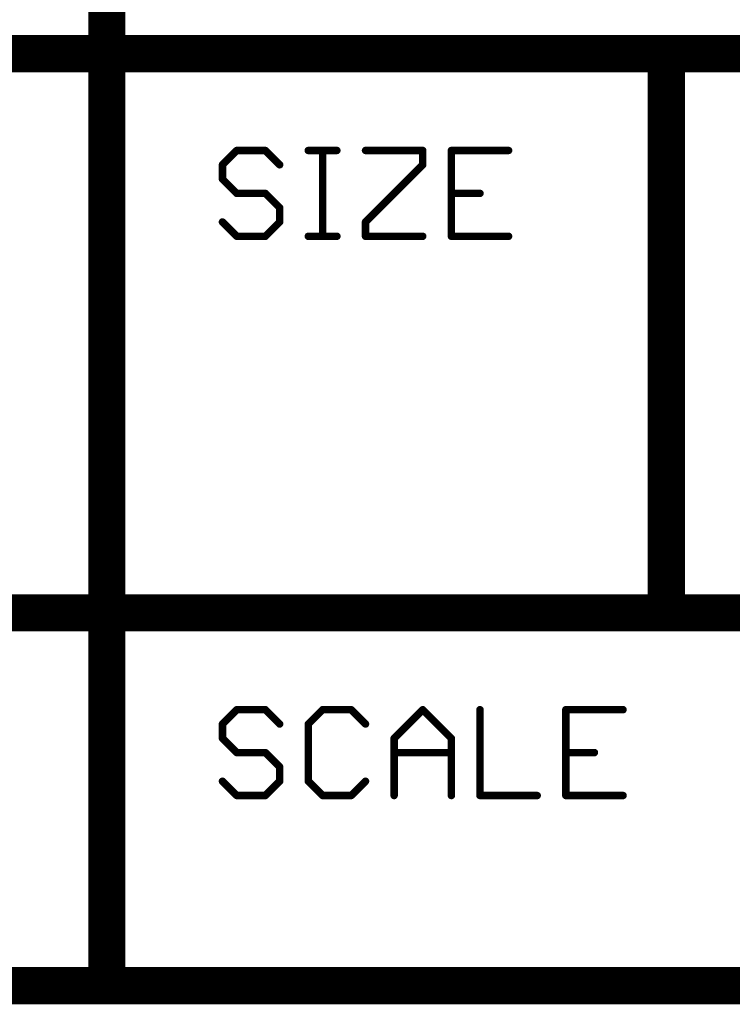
# Model space of a CAD drawing. Extents: x -2.2 to 8.3, y -2.9 to 5.2.
# Tile 67 of 205: x 5.63 to 6.012, y -2.883 to -2.355. Entities that reach past the tile are written whole.
import ezdxf

# ---------------------------------------------------------------- set-up
doc = ezdxf.new("R2010")
doc.units = 0
doc.layers.get('0').update_dxf_attribs({"linetype": 'CONTINUOUS'})
doc.layers.add('acc-ni-360-20-in-a_document', color=1, linetype='CONTINUOUS')

# ---------------------------------------------------------------- blocks, each defined once
blk = doc.blocks.new('D29')
at = {"const_width": 0.005}
blk.add_lwpolyline([(-0.0025, 0, 1), (0.0025, 0, 1)], format="xyb", close=True, dxfattribs=at)
blk = doc.blocks.new('D30')
at = {"const_width": 0.001}
blk.add_lwpolyline([(-0.0005, 0, 1), (0.0005, 0, 1)], format="xyb", close=True, dxfattribs=at)
blk = doc.blocks.new('D31')
at = {"const_width": 0.01}
blk.add_lwpolyline([(-0.005, 0, 1), (0.005, 0, 1)], format="xyb", close=True, dxfattribs=at)
blk = doc.blocks.new('D32')
at = {"const_width": 0.002}
blk.add_lwpolyline([(-0.001, 0, 1), (0.001, 0, 1)], format="xyb", close=True, dxfattribs=at)

msp = doc.modelspace()

# ---------------------------------------------------------------- linework, layer by layer
at = {"layer": 'acc-ni-360-20-in-a_document', "color": 1}
for points, const_width in [([(5.676818, -2.3732), (5.676818, -2.0732)], 0.02), ([(3.876818, -2.3732), (5.676818, -2.3732)], 0.02), ([(5.676818, -2.3732), (5.976818, -2.3732)], 0.02), ([(5.676818, -2.6732), (5.676818, -2.3732)], 0.02), ([(5.676818, -2.3682), (5.676818, -2.3682)], 0.01), ([(5.676818, -2.3682), (5.676818, -2.3682)], 0.01), ([(5.976818, -2.3732), (6.376818, -2.3732)], 0.02), ([(5.976818, -2.6732), (5.976818, -2.3732)], 0.02), ([(5.976818, -2.3682), (5.976818, -2.3682)], 0.01), ([(5.976818, -2.3682), (5.976818, -2.3682)], 0.01), ([(5.671818, -2.3732), (5.671818, -2.3732)], 0.01), ([(5.671818, -2.3732), (5.671818, -2.3732)], 0.01), ([(5.681818, -2.3732), (5.681818, -2.3732)], 0.01), ([(5.681818, -2.3732), (5.681818, -2.3732)], 0.01), ([(5.981818, -2.3732), (5.981818, -2.3732)], 0.01), ([(5.981818, -2.3732), (5.981818, -2.3732)], 0.01), ([(5.676818, -2.3782), (5.676818, -2.3782)], 0.01), ([(5.676818, -2.3782), (5.676818, -2.3782)], 0.01), ([(5.976818, -2.3782), (5.976818, -2.3782)], 0.01), ([(5.976818, -2.3782), (5.976818, -2.3782)], 0.01), ([(5.738818, -2.432834), (5.746491, -2.425161)], 0.004), ([(5.746491, -2.425161), (5.761838, -2.425161)], 0.004), ([(5.746491, -2.424161), (5.746491, -2.424161)], 0.002), ([(5.746491, -2.424161), (5.746491, -2.424161)], 0.002), ([(5.761838, -2.425161), (5.769511, -2.432834)], 0.004), ([(5.762545, -2.424454), (5.762545, -2.424454)], 0.002), ([(5.762545, -2.424454), (5.762545, -2.424454)], 0.002), ([(5.784857, -2.425161), (5.800204, -2.425161)], 0.004), ([(5.784857, -2.424161), (5.784857, -2.424161)], 0.002), ([(5.784857, -2.424161), (5.784857, -2.424161)], 0.002), ([(5.79253, -2.4712), (5.79253, -2.425161)], 0.004), ([(5.79353, -2.425161), (5.79353, -2.425161)], 0.002), ([(5.79353, -2.425161), (5.79353, -2.425161)], 0.002), ([(5.81555, -2.425161), (5.846243, -2.425161)], 0.004), ([(5.81555, -2.424161), (5.81555, -2.424161)], 0.002), ([(5.81555, -2.424161), (5.81555, -2.424161)], 0.002), ([(5.846243, -2.432834), (5.846243, -2.425161)], 0.004), ([(5.847243, -2.425161), (5.847243, -2.425161)], 0.002), ([(5.847243, -2.425161), (5.847243, -2.425161)], 0.002), ([(5.861589, -2.425161), (5.892282, -2.425161)], 0.004), ([(5.861589, -2.4712), (5.861589, -2.425161)], 0.004), ([(5.861589, -2.424161), (5.861589, -2.424161)], 0.002), ([(5.861589, -2.424161), (5.861589, -2.424161)], 0.002), ([(5.862589, -2.425161), (5.862589, -2.425161)], 0.002), ([(5.862589, -2.425161), (5.862589, -2.425161)], 0.002), ([(5.747198, -2.425868), (5.747198, -2.425868)], 0.002), ([(5.747198, -2.425868), (5.747198, -2.425868)], 0.002), ([(5.761838, -2.426161), (5.761838, -2.426161)], 0.002), ([(5.761838, -2.426161), (5.761838, -2.426161)], 0.002), ([(5.800204, -2.426161), (5.800204, -2.426161)], 0.002), ([(5.800204, -2.426161), (5.800204, -2.426161)], 0.002), ([(5.846243, -2.426161), (5.846243, -2.426161)], 0.002), ([(5.846243, -2.426161), (5.846243, -2.426161)], 0.002), ([(5.892282, -2.426161), (5.892282, -2.426161)], 0.002), ([(5.892282, -2.426161), (5.892282, -2.426161)], 0.002), ([(5.738818, -2.440507), (5.738818, -2.432834)], 0.004), ([(5.738111, -2.432127), (5.738111, -2.432127)], 0.002), ([(5.738111, -2.432127), (5.738111, -2.432127)], 0.002), ([(5.739818, -2.432834), (5.739818, -2.432834)], 0.002), ([(5.739818, -2.432834), (5.739818, -2.432834)], 0.002), ([(5.768804, -2.433541), (5.768804, -2.433541)], 0.002), ([(5.768804, -2.433541), (5.768804, -2.433541)], 0.002), ([(5.81555, -2.463527), (5.846243, -2.432834)], 0.004), ([(5.845243, -2.432834), (5.845243, -2.432834)], 0.002), ([(5.845243, -2.432834), (5.845243, -2.432834)], 0.002), ([(5.84695, -2.433541), (5.84695, -2.433541)], 0.002), ([(5.84695, -2.433541), (5.84695, -2.433541)], 0.002), ([(5.738818, -2.440507), (5.746491, -2.44818)], 0.004), ([(5.737818, -2.440507), (5.737818, -2.440507)], 0.002), ([(5.737818, -2.440507), (5.737818, -2.440507)], 0.002), ([(5.739525, -2.4398), (5.739525, -2.4398)], 0.002), ([(5.739525, -2.4398), (5.739525, -2.4398)], 0.002), ([(5.746491, -2.44818), (5.761838, -2.44818)], 0.004), ([(5.745784, -2.448888), (5.745784, -2.448888)], 0.002), ([(5.745784, -2.448888), (5.745784, -2.448888)], 0.002), ([(5.746491, -2.44718), (5.746491, -2.44718)], 0.002), ([(5.746491, -2.44718), (5.746491, -2.44718)], 0.002), ([(5.761838, -2.44818), (5.769511, -2.455854)], 0.004), ([(5.761838, -2.44918), (5.761838, -2.44918)], 0.002), ([(5.761838, -2.44918), (5.761838, -2.44918)], 0.002), ([(5.762545, -2.447473), (5.762545, -2.447473)], 0.002), ([(5.762545, -2.447473), (5.762545, -2.447473)], 0.002), ([(5.861589, -2.44818), (5.876936, -2.44818)], 0.004), ([(5.861589, -2.44718), (5.861589, -2.44718)], 0.002), ([(5.861589, -2.44718), (5.861589, -2.44718)], 0.002), ([(5.876936, -2.44918), (5.876936, -2.44918)], 0.002), ([(5.876936, -2.44918), (5.876936, -2.44918)], 0.002), ([(5.769511, -2.463527), (5.769511, -2.455854)], 0.004), ([(5.768804, -2.456561), (5.768804, -2.456561)], 0.002), ([(5.768804, -2.456561), (5.768804, -2.456561)], 0.002), ([(5.770511, -2.455854), (5.770511, -2.455854)], 0.002), ([(5.770511, -2.455854), (5.770511, -2.455854)], 0.002), ([(5.738818, -2.463527), (5.746491, -2.4712)], 0.004), ([(5.739525, -2.46282), (5.739525, -2.46282)], 0.002), ([(5.739525, -2.46282), (5.739525, -2.46282)], 0.002), ([(5.761838, -2.4712), (5.769511, -2.463527)], 0.004), ([(5.768511, -2.463527), (5.768511, -2.463527)], 0.002), ([(5.768511, -2.463527), (5.768511, -2.463527)], 0.002), ([(5.770218, -2.464234), (5.770218, -2.464234)], 0.002), ([(5.770218, -2.464234), (5.770218, -2.464234)], 0.002), ([(5.81555, -2.4712), (5.81555, -2.463527)], 0.004), ([(5.814843, -2.46282), (5.814843, -2.46282)], 0.002), ([(5.814843, -2.46282), (5.814843, -2.46282)], 0.002), ([(5.81655, -2.463527), (5.81655, -2.463527)], 0.002), ([(5.81655, -2.463527), (5.81655, -2.463527)], 0.002), ([(5.746491, -2.4712), (5.761838, -2.4712)], 0.004), ([(5.745784, -2.471907), (5.745784, -2.471907)], 0.002), ([(5.745784, -2.471907), (5.745784, -2.471907)], 0.002), ([(5.746491, -2.4702), (5.746491, -2.4702)], 0.002), ([(5.746491, -2.4702), (5.746491, -2.4702)], 0.002), ([(5.76113, -2.470493), (5.76113, -2.470493)], 0.002), ([(5.76113, -2.470493), (5.76113, -2.470493)], 0.002), ([(5.761838, -2.4722), (5.761838, -2.4722)], 0.002), ([(5.761838, -2.4722), (5.761838, -2.4722)], 0.002), ([(5.784857, -2.4712), (5.800204, -2.4712)], 0.004), ([(5.784857, -2.4702), (5.784857, -2.4702)], 0.002), ([(5.784857, -2.4702), (5.784857, -2.4702)], 0.002), ([(5.79153, -2.4712), (5.79153, -2.4712)], 0.002), ([(5.79153, -2.4712), (5.79153, -2.4712)], 0.002), ([(5.800204, -2.4722), (5.800204, -2.4722)], 0.002), ([(5.800204, -2.4722), (5.800204, -2.4722)], 0.002), ([(5.81555, -2.4712), (5.846243, -2.4712)], 0.004), ([(5.81455, -2.4712), (5.81455, -2.4712)], 0.002), ([(5.81455, -2.4712), (5.81455, -2.4712)], 0.002), ([(5.81555, -2.4702), (5.81555, -2.4702)], 0.002), ([(5.81555, -2.4702), (5.81555, -2.4702)], 0.002), ([(5.846243, -2.4722), (5.846243, -2.4722)], 0.002), ([(5.846243, -2.4722), (5.846243, -2.4722)], 0.002), ([(5.861589, -2.4712), (5.892282, -2.4712)], 0.004), ([(5.860589, -2.4712), (5.860589, -2.4712)], 0.002), ([(5.860589, -2.4712), (5.860589, -2.4712)], 0.002), ([(5.861589, -2.4702), (5.861589, -2.4702)], 0.002), ([(5.861589, -2.4702), (5.861589, -2.4702)], 0.002), ([(5.892282, -2.4722), (5.892282, -2.4722)], 0.002), ([(5.892282, -2.4722), (5.892282, -2.4722)], 0.002), ([(3.896818, -2.6732), (5.676818, -2.6732)], 0.02), ([(5.676818, -2.6732), (5.976818, -2.6732)], 0.02), ([(5.676818, -2.8732), (5.676818, -2.6732)], 0.02), ([(5.676818, -2.6682), (5.676818, -2.6682)], 0.01), ([(5.676818, -2.6682), (5.676818, -2.6682)], 0.01), ([(5.976818, -2.6732), (6.376818, -2.6732)], 0.02), ([(5.976818, -2.6682), (5.976818, -2.6682)], 0.01), ([(5.976818, -2.6682), (5.976818, -2.6682)], 0.01), ([(5.671818, -2.6732), (5.671818, -2.6732)], 0.01), ([(5.671818, -2.6732), (5.671818, -2.6732)], 0.01), ([(5.681818, -2.6732), (5.681818, -2.6732)], 0.01), ([(5.681818, -2.6732), (5.681818, -2.6732)], 0.01), ([(5.971818, -2.6732), (5.971818, -2.6732)], 0.01), ([(5.971818, -2.6732), (5.971818, -2.6732)], 0.01), ([(5.676818, -2.6782), (5.676818, -2.6782)], 0.01), ([(5.676818, -2.6782), (5.676818, -2.6782)], 0.01), ([(5.976818, -2.6782), (5.976818, -2.6782)], 0.01), ([(5.976818, -2.6782), (5.976818, -2.6782)], 0.01), ([(5.738818, -2.732834), (5.746491, -2.725161)], 0.004), ([(5.746491, -2.725161), (5.761838, -2.725161)], 0.004), ([(5.746491, -2.724161), (5.746491, -2.724161)], 0.002), ([(5.746491, -2.724161), (5.746491, -2.724161)], 0.002), ([(5.747198, -2.725868), (5.747198, -2.725868)], 0.002), ([(5.747198, -2.725868), (5.747198, -2.725868)], 0.002), ([(5.761838, -2.725161), (5.769511, -2.732834)], 0.004), ([(5.761838, -2.726161), (5.761838, -2.726161)], 0.002), ([(5.761838, -2.726161), (5.761838, -2.726161)], 0.002), ([(5.762545, -2.724454), (5.762545, -2.724454)], 0.002), ([(5.762545, -2.724454), (5.762545, -2.724454)], 0.002), ([(5.784857, -2.732834), (5.79253, -2.725161)], 0.004), ([(5.79253, -2.725161), (5.807877, -2.725161)], 0.004), ([(5.79253, -2.724161), (5.79253, -2.724161)], 0.002), ([(5.79253, -2.724161), (5.79253, -2.724161)], 0.002), ([(5.793237, -2.725868), (5.793237, -2.725868)], 0.002), ([(5.793237, -2.725868), (5.793237, -2.725868)], 0.002), ([(5.807877, -2.725161), (5.81555, -2.732834)], 0.004), ([(5.807877, -2.726161), (5.807877, -2.726161)], 0.002), ([(5.807877, -2.726161), (5.807877, -2.726161)], 0.002), ([(5.808584, -2.724454), (5.808584, -2.724454)], 0.002), ([(5.808584, -2.724454), (5.808584, -2.724454)], 0.002), ([(5.830896, -2.740507), (5.846243, -2.725161)], 0.004), ([(5.846243, -2.725161), (5.861589, -2.740507)], 0.004), ([(5.84695, -2.724454), (5.84695, -2.724454)], 0.002), ([(5.84695, -2.724454), (5.84695, -2.724454)], 0.002), ([(5.84695, -2.725868), (5.84695, -2.725868)], 0.002), ([(5.84695, -2.725868), (5.84695, -2.725868)], 0.002), ([(5.876936, -2.7712), (5.876936, -2.725161)], 0.004), ([(5.877936, -2.725161), (5.877936, -2.725161)], 0.002), ([(5.877936, -2.725161), (5.877936, -2.725161)], 0.002), ([(5.922975, -2.725161), (5.953668, -2.725161)], 0.004), ([(5.922975, -2.7712), (5.922975, -2.725161)], 0.004), ([(5.922975, -2.724161), (5.922975, -2.724161)], 0.002), ([(5.922975, -2.724161), (5.922975, -2.724161)], 0.002), ([(5.923975, -2.725161), (5.923975, -2.725161)], 0.002), ([(5.923975, -2.725161), (5.923975, -2.725161)], 0.002), ([(5.953668, -2.726161), (5.953668, -2.726161)], 0.002), ([(5.953668, -2.726161), (5.953668, -2.726161)], 0.002), ([(5.738818, -2.740507), (5.738818, -2.732834)], 0.004), ([(5.738111, -2.732127), (5.738111, -2.732127)], 0.002), ([(5.738111, -2.732127), (5.738111, -2.732127)], 0.002), ([(5.739818, -2.732834), (5.739818, -2.732834)], 0.002), ([(5.739818, -2.732834), (5.739818, -2.732834)], 0.002), ([(5.768804, -2.733541), (5.768804, -2.733541)], 0.002), ([(5.768804, -2.733541), (5.768804, -2.733541)], 0.002), ([(5.784857, -2.763527), (5.784857, -2.732834)], 0.004), ([(5.78415, -2.732127), (5.78415, -2.732127)], 0.002), ([(5.78415, -2.732127), (5.78415, -2.732127)], 0.002), ([(5.785857, -2.732834), (5.785857, -2.732834)], 0.002), ([(5.785857, -2.732834), (5.785857, -2.732834)], 0.002), ([(5.814843, -2.733541), (5.814843, -2.733541)], 0.002), ([(5.814843, -2.733541), (5.814843, -2.733541)], 0.002), ([(5.738818, -2.740507), (5.746491, -2.74818)], 0.004), ([(5.737818, -2.740507), (5.737818, -2.740507)], 0.002), ([(5.737818, -2.740507), (5.737818, -2.740507)], 0.002), ([(5.739525, -2.7398), (5.739525, -2.7398)], 0.002), ([(5.739525, -2.7398), (5.739525, -2.7398)], 0.002), ([(5.830896, -2.7712), (5.830896, -2.740507)], 0.004), ([(5.830189, -2.7398), (5.830189, -2.7398)], 0.002), ([(5.830189, -2.7398), (5.830189, -2.7398)], 0.002), ([(5.831896, -2.740507), (5.831896, -2.740507)], 0.002), ([(5.831896, -2.740507), (5.831896, -2.740507)], 0.002), ([(5.861589, -2.7712), (5.861589, -2.740507)], 0.004), ([(5.860882, -2.741214), (5.860882, -2.741214)], 0.002), ([(5.860882, -2.741214), (5.860882, -2.741214)], 0.002), ([(5.862589, -2.740507), (5.862589, -2.740507)], 0.002), ([(5.862589, -2.740507), (5.862589, -2.740507)], 0.002), ([(5.746491, -2.74818), (5.761838, -2.74818)], 0.004), ([(5.746491, -2.74718), (5.746491, -2.74718)], 0.002), ([(5.746491, -2.74718), (5.746491, -2.74718)], 0.002), ([(5.761838, -2.74818), (5.769511, -2.755854)], 0.004), ([(5.762545, -2.747473), (5.762545, -2.747473)], 0.002), ([(5.762545, -2.747473), (5.762545, -2.747473)], 0.002), ([(5.830896, -2.74818), (5.861589, -2.74818)], 0.004), ([(5.830896, -2.74718), (5.830896, -2.74718)], 0.002), ([(5.830896, -2.74718), (5.830896, -2.74718)], 0.002), ([(5.922975, -2.74818), (5.938321, -2.74818)], 0.004), ([(5.922975, -2.74718), (5.922975, -2.74718)], 0.002), ([(5.922975, -2.74718), (5.922975, -2.74718)], 0.002), ([(5.745784, -2.748888), (5.745784, -2.748888)], 0.002), ([(5.745784, -2.748888), (5.745784, -2.748888)], 0.002), ([(5.761838, -2.74918), (5.761838, -2.74918)], 0.002), ([(5.761838, -2.74918), (5.761838, -2.74918)], 0.002), ([(5.861589, -2.74918), (5.861589, -2.74918)], 0.002), ([(5.861589, -2.74918), (5.861589, -2.74918)], 0.002), ([(5.938321, -2.74918), (5.938321, -2.74918)], 0.002), ([(5.938321, -2.74918), (5.938321, -2.74918)], 0.002), ([(5.769511, -2.763527), (5.769511, -2.755854)], 0.004), ([(5.768804, -2.756561), (5.768804, -2.756561)], 0.002), ([(5.768804, -2.756561), (5.768804, -2.756561)], 0.002), ([(5.770511, -2.755854), (5.770511, -2.755854)], 0.002), ([(5.770511, -2.755854), (5.770511, -2.755854)], 0.002), ([(5.738818, -2.763527), (5.746491, -2.7712)], 0.004), ([(5.739525, -2.76282), (5.739525, -2.76282)], 0.002), ([(5.739525, -2.76282), (5.739525, -2.76282)], 0.002), ([(5.761838, -2.7712), (5.769511, -2.763527)], 0.004), ([(5.784857, -2.763527), (5.79253, -2.7712)], 0.004), ([(5.785564, -2.76282), (5.785564, -2.76282)], 0.002), ([(5.785564, -2.76282), (5.785564, -2.76282)], 0.002), ([(5.807877, -2.7712), (5.81555, -2.763527)], 0.004), ([(5.768511, -2.763527), (5.768511, -2.763527)], 0.002), ([(5.768511, -2.763527), (5.768511, -2.763527)], 0.002), ([(5.770218, -2.764234), (5.770218, -2.764234)], 0.002), ([(5.770218, -2.764234), (5.770218, -2.764234)], 0.002), ([(5.783857, -2.763527), (5.783857, -2.763527)], 0.002), ([(5.783857, -2.763527), (5.783857, -2.763527)], 0.002), ([(5.816257, -2.764234), (5.816257, -2.764234)], 0.002), ([(5.816257, -2.764234), (5.816257, -2.764234)], 0.002), ([(5.746491, -2.7712), (5.761838, -2.7712)], 0.004), ([(5.745784, -2.771907), (5.745784, -2.771907)], 0.002), ([(5.745784, -2.771907), (5.745784, -2.771907)], 0.002), ([(5.746491, -2.7702), (5.746491, -2.7702)], 0.002), ([(5.746491, -2.7702), (5.746491, -2.7702)], 0.002), ([(5.76113, -2.770493), (5.76113, -2.770493)], 0.002), ([(5.76113, -2.770493), (5.76113, -2.770493)], 0.002), ([(5.761838, -2.7722), (5.761838, -2.7722)], 0.002), ([(5.761838, -2.7722), (5.761838, -2.7722)], 0.002), ([(5.79253, -2.7712), (5.807877, -2.7712)], 0.004), ([(5.791823, -2.771907), (5.791823, -2.771907)], 0.002), ([(5.791823, -2.771907), (5.791823, -2.771907)], 0.002), ([(5.79253, -2.7702), (5.79253, -2.7702)], 0.002), ([(5.79253, -2.7702), (5.79253, -2.7702)], 0.002), ([(5.80717, -2.770493), (5.80717, -2.770493)], 0.002), ([(5.80717, -2.770493), (5.80717, -2.770493)], 0.002), ([(5.807877, -2.7722), (5.807877, -2.7722)], 0.002), ([(5.807877, -2.7722), (5.807877, -2.7722)], 0.002), ([(5.829896, -2.7712), (5.829896, -2.7712)], 0.002), ([(5.829896, -2.7712), (5.829896, -2.7712)], 0.002), ([(5.860589, -2.7712), (5.860589, -2.7712)], 0.002), ([(5.860589, -2.7712), (5.860589, -2.7712)], 0.002), ([(5.876936, -2.7712), (5.907629, -2.7712)], 0.004), ([(5.875936, -2.7712), (5.875936, -2.7712)], 0.002), ([(5.875936, -2.7712), (5.875936, -2.7712)], 0.002), ([(5.876936, -2.7702), (5.876936, -2.7702)], 0.002), ([(5.876936, -2.7702), (5.876936, -2.7702)], 0.002), ([(5.907629, -2.7722), (5.907629, -2.7722)], 0.002), ([(5.907629, -2.7722), (5.907629, -2.7722)], 0.002), ([(5.922975, -2.7712), (5.953668, -2.7712)], 0.004), ([(5.921975, -2.7712), (5.921975, -2.7712)], 0.002), ([(5.921975, -2.7712), (5.921975, -2.7712)], 0.002), ([(5.922975, -2.7702), (5.922975, -2.7702)], 0.002), ([(5.922975, -2.7702), (5.922975, -2.7702)], 0.002), ([(5.953668, -2.7722), (5.953668, -2.7722)], 0.002), ([(5.953668, -2.7722), (5.953668, -2.7722)], 0.002), ([(3.876818, -2.8732), (5.676818, -2.8732)], 0.02), ([(5.676818, -2.8732), (6.376818, -2.8732)], 0.02), ([(5.676818, -2.8682), (5.676818, -2.8682)], 0.01), ([(5.676818, -2.8682), (5.676818, -2.8682)], 0.01), ([(5.671818, -2.8732), (5.671818, -2.8732)], 0.01), ([(5.671818, -2.8732), (5.671818, -2.8732)], 0.01), ([(5.676818, -2.8782), (5.676818, -2.8782)], 0.01), ([(5.676818, -2.8782), (5.676818, -2.8782)], 0.01)]:
    msp.add_lwpolyline(points, dxfattribs=dict(at, const_width=const_width))
for points, const_width in [([(5.676818, -2.3682, 1), (5.676818, -2.3782)], 0.01), ([(5.681818, -2.3732, 1), (5.671818, -2.3732)], 0.01), ([(5.676818, -2.3782, 1), (5.676818, -2.3682)], 0.01), ([(5.981818, -2.3732, 1), (5.971818, -2.3732)], 0.01), ([(5.976818, -2.3682, 1), (5.976818, -2.3782)], 0.01), ([(5.976818, -2.3782, 1), (5.976818, -2.3682)], 0.01), ([(5.671818, -2.3732, 1), (5.681818, -2.3732)], 0.01), ([(5.746491, -2.424161, 1), (5.746491, -2.426161)], 0.002), ([(5.747198, -2.425868, 1), (5.745784, -2.424454)], 0.002), ([(5.762545, -2.424454, 1.000854), (5.76113, -2.425868)], 0.002), ([(5.761838, -2.426161, 1), (5.761838, -2.424161)], 0.002), ([(5.784857, -2.424161, 1), (5.784857, -2.426161)], 0.002), ([(5.79353, -2.425161, 1), (5.79153, -2.425161)], 0.002), ([(5.800204, -2.426161, 1), (5.800204, -2.424161)], 0.002), ([(5.81555, -2.424161, 1), (5.81555, -2.426161)], 0.002), ([(5.847243, -2.425161, 1), (5.845243, -2.425161)], 0.002), ([(5.846243, -2.426161, 1), (5.846243, -2.424161)], 0.002), ([(5.861589, -2.424161, 1), (5.861589, -2.426161)], 0.002), ([(5.862589, -2.425161, 1), (5.860589, -2.425161)], 0.002), ([(5.892282, -2.426161, 1), (5.892282, -2.424161)], 0.002), ([(5.739818, -2.432834, 1), (5.737818, -2.432834)], 0.002), ([(5.738111, -2.432127, 1), (5.739525, -2.433541)], 0.002), ([(5.768804, -2.433541, 1), (5.770218, -2.432127)], 0.002), ([(5.845243, -2.432834, 1), (5.847243, -2.432834)], 0.002), ([(5.84695, -2.433541, 1), (5.845536, -2.432127)], 0.002), ([(5.739525, -2.4398, 1), (5.738111, -2.441214)], 0.002), ([(5.737818, -2.440507, 1), (5.739818, -2.440507)], 0.002), ([(5.746491, -2.44718, 1), (5.746491, -2.44918)], 0.002), ([(5.745784, -2.448888, 0.999854), (5.747198, -2.447473)], 0.002), ([(5.762545, -2.447473, 1), (5.76113, -2.448888)], 0.002), ([(5.761838, -2.44918, 1), (5.761838, -2.44718)], 0.002), ([(5.861589, -2.44718, 1), (5.861589, -2.44918)], 0.002), ([(5.876936, -2.44918, 1), (5.876936, -2.44718)], 0.002), ([(5.770511, -2.455854, 1), (5.768511, -2.455854)], 0.002), ([(5.768804, -2.456561, 1), (5.770218, -2.455147)], 0.002), ([(5.739525, -2.46282, 1), (5.738111, -2.464234)], 0.002), ([(5.768511, -2.463527, 1), (5.770511, -2.463527)], 0.002), ([(5.770218, -2.464234, 1), (5.768804, -2.46282)], 0.002), ([(5.81655, -2.463527, 1), (5.81455, -2.463527)], 0.002), ([(5.814843, -2.46282, 1), (5.816257, -2.464234)], 0.002), ([(5.746491, -2.4702, 1), (5.746491, -2.4722)], 0.002), ([(5.745784, -2.471907, 1), (5.747198, -2.470493)], 0.002), ([(5.76113, -2.470493, 0.999854), (5.762545, -2.471907)], 0.002), ([(5.761838, -2.4722, 1), (5.761838, -2.4702)], 0.002), ([(5.784857, -2.4702, 1), (5.784857, -2.4722)], 0.002), ([(5.79153, -2.4712, 1), (5.79353, -2.4712)], 0.002), ([(5.800204, -2.4722, 1), (5.800204, -2.4702)], 0.002), ([(5.81555, -2.4702, 1), (5.81555, -2.4722)], 0.002), ([(5.81455, -2.4712, 1), (5.81655, -2.4712)], 0.002), ([(5.846243, -2.4722, 1), (5.846243, -2.4702)], 0.002), ([(5.861589, -2.4702, 1), (5.861589, -2.4722)], 0.002), ([(5.860589, -2.4712, 1), (5.862589, -2.4712)], 0.002), ([(5.892282, -2.4722, 1), (5.892282, -2.4702)], 0.002), ([(5.681818, -2.6732, 1), (5.671818, -2.6732)], 0.01), ([(5.676818, -2.6682, 1), (5.676818, -2.6782)], 0.01), ([(5.676818, -2.6782, 1), (5.676818, -2.6682)], 0.01), ([(5.976818, -2.6682, 1), (5.976818, -2.6782)], 0.01), ([(5.976818, -2.6782, 1), (5.976818, -2.6682)], 0.01), ([(5.671818, -2.6732, 1), (5.681818, -2.6732)], 0.01), ([(5.971818, -2.6732, 1), (5.981818, -2.6732)], 0.01), ([(5.746491, -2.724161, 1), (5.746491, -2.726161)], 0.002), ([(5.747198, -2.725868, 1), (5.745784, -2.724454)], 0.002), ([(5.762545, -2.724454, 1.000854), (5.76113, -2.725868)], 0.002), ([(5.761838, -2.726161, 1), (5.761838, -2.724161)], 0.002), ([(5.79253, -2.724161, 1), (5.79253, -2.726161)], 0.002), ([(5.793237, -2.725868, 1), (5.791823, -2.724454)], 0.002), ([(5.808584, -2.724454, 1), (5.80717, -2.725868)], 0.002), ([(5.807877, -2.726161, 1), (5.807877, -2.724161)], 0.002), ([(5.84695, -2.724454, 1), (5.845536, -2.725868)], 0.002), ([(5.84695, -2.725868, 1), (5.845536, -2.724454)], 0.002), ([(5.877936, -2.725161, 1), (5.875936, -2.725161)], 0.002), ([(5.922975, -2.724161, 1), (5.922975, -2.726161)], 0.002), ([(5.923975, -2.725161, 1), (5.921975, -2.725161)], 0.002), ([(5.953668, -2.726161, 1), (5.953668, -2.724161)], 0.002), ([(5.739818, -2.732834, 1), (5.737818, -2.732834)], 0.002), ([(5.738111, -2.732127, 1), (5.739525, -2.733541)], 0.002), ([(5.768804, -2.733541, 1), (5.770218, -2.732127)], 0.002), ([(5.785857, -2.732834, 1), (5.783857, -2.732834)], 0.002), ([(5.78415, -2.732127, 1), (5.785564, -2.733541)], 0.002), ([(5.814843, -2.733541, 1), (5.816257, -2.732127)], 0.002), ([(5.739525, -2.7398, 1), (5.738111, -2.741214)], 0.002), ([(5.737818, -2.740507, 1), (5.739818, -2.740507)], 0.002), ([(5.831896, -2.740507, 1), (5.829896, -2.740507)], 0.002), ([(5.830189, -2.7398, 0.999854), (5.831604, -2.741214)], 0.002), ([(5.862589, -2.740507, 1), (5.860589, -2.740507)], 0.002), ([(5.860882, -2.741214, 1), (5.862296, -2.7398)], 0.002), ([(5.746491, -2.74718, 1), (5.746491, -2.74918)], 0.002), ([(5.745784, -2.748888, 0.999854), (5.747198, -2.747473)], 0.002), ([(5.762545, -2.747473, 1), (5.76113, -2.748888)], 0.002), ([(5.761838, -2.74918, 1), (5.761838, -2.74718)], 0.002), ([(5.830896, -2.74718, 1), (5.830896, -2.74918)], 0.002), ([(5.861589, -2.74918, 1), (5.861589, -2.74718)], 0.002), ([(5.922975, -2.74718, 1), (5.922975, -2.74918)], 0.002), ([(5.938321, -2.74918, 1), (5.938321, -2.74718)], 0.002), ([(5.770511, -2.755854, 1), (5.768511, -2.755854)], 0.002), ([(5.768804, -2.756561, 1), (5.770218, -2.755147)], 0.002), ([(5.739525, -2.76282, 1), (5.738111, -2.764234)], 0.002), ([(5.770218, -2.764234, 1), (5.768804, -2.76282)], 0.002), ([(5.785564, -2.76282, 1), (5.78415, -2.764234)], 0.002), ([(5.816257, -2.764234, 1), (5.814843, -2.76282)], 0.002), ([(5.768511, -2.763527, 1), (5.770511, -2.763527)], 0.002), ([(5.783857, -2.763527, 1), (5.785857, -2.763527)], 0.002), ([(5.746491, -2.7702, 1), (5.746491, -2.7722)], 0.002), ([(5.745784, -2.771907, 1), (5.747198, -2.770493)], 0.002), ([(5.76113, -2.770493, 0.999854), (5.762545, -2.771907)], 0.002), ([(5.761838, -2.7722, 1), (5.761838, -2.7702)], 0.002), ([(5.79253, -2.7702, 1), (5.79253, -2.7722)], 0.002), ([(5.791823, -2.771907, 1), (5.793237, -2.770493)], 0.002), ([(5.80717, -2.770493, 1), (5.808584, -2.771907)], 0.002), ([(5.807877, -2.7722, 1), (5.807877, -2.7702)], 0.002), ([(5.829896, -2.7712, 1), (5.831896, -2.7712)], 0.002), ([(5.860589, -2.7712, 1), (5.862589, -2.7712)], 0.002), ([(5.876936, -2.7702, 1), (5.876936, -2.7722)], 0.002), ([(5.875936, -2.7712, 1), (5.877936, -2.7712)], 0.002), ([(5.907629, -2.7722, 1), (5.907629, -2.7702)], 0.002), ([(5.922975, -2.7702, 1), (5.922975, -2.7722)], 0.002), ([(5.921975, -2.7712, 1), (5.923975, -2.7712)], 0.002), ([(5.953668, -2.7722, 1), (5.953668, -2.7702)], 0.002), ([(5.676818, -2.8682, 1), (5.676818, -2.8782)], 0.01), ([(5.676818, -2.8782, 1), (5.676818, -2.8682)], 0.01), ([(5.671818, -2.8732, 1), (5.681818, -2.8732)], 0.01)]:
    msp.add_lwpolyline(points, format="xyb", dxfattribs=dict(at, const_width=const_width))

# ---------------------------------------------------------------- block references
at = {"layer": 'acc-ni-360-20-in-a_document'}
for name, p in [('D31', (5.676818, -2.3732)), ('D31', (5.676818, -2.3732)), ('D31', (5.676818, -2.3732)), ('D29', (5.676818, -2.3682)), ('D29', (5.676818, -2.3682)), ('D29', (5.676818, -2.3682)), ('D29', (5.676818, -2.3682)), ('D31', (5.976818, -2.3732)), ('D31', (5.976818, -2.3732)), ('D31', (5.976818, -2.3732)), ('D29', (5.976818, -2.3682)), ('D29', (5.976818, -2.3682)), ('D29', (5.976818, -2.3682)), ('D29', (5.976818, -2.3682)), ('D29', (5.671818, -2.3732)), ('D29', (5.671818, -2.3732)), ('D29', (5.671818, -2.3732)), ('D29', (5.671818, -2.3732)), ('D29', (5.681818, -2.3732)), ('D29', (5.681818, -2.3732)), ('D29', (5.681818, -2.3732)), ('D29', (5.681818, -2.3732)), ('D29', (5.971818, -2.3732)), ('D29', (5.981818, -2.3732)), ('D29', (5.981818, -2.3732)), ('D29', (5.981818, -2.3732)), ('D29', (5.676818, -2.3782)), ('D29', (5.676818, -2.3782)), ('D29', (5.676818, -2.3782)), ('D29', (5.676818, -2.3782)), ('D29', (5.976818, -2.3782)), ('D29', (5.976818, -2.3782)), ('D29', (5.976818, -2.3782)), ('D29', (5.976818, -2.3782)), ('D32', (5.746491, -2.425161)), ('D32', (5.746491, -2.425161)), ('D30', (5.745784, -2.424454)), ('D30', (5.746491, -2.424161)), ('D30', (5.746491, -2.424161)), ('D30', (5.746491, -2.424161)), ('D32', (5.761838, -2.425161)), ('D32', (5.761838, -2.425161)), ('D30', (5.761838, -2.424161)), ('D30', (5.762545, -2.424454)), ('D30', (5.762545, -2.424454)), ('D30', (5.762545, -2.424454)), ('D32', (5.784857, -2.425161)), ('D30', (5.784857, -2.424161)), ('D30', (5.784857, -2.424161)), ('D30', (5.784857, -2.424161)), ('D32', (5.79253, -2.425161)), ('D30', (5.79153, -2.425161)), ('D30', (5.79353, -2.425161)), ('D30', (5.79353, -2.425161)), ('D30', (5.79353, -2.425161)), ('D32', (5.800204, -2.425161)), ('D30', (5.800204, -2.424161)), ('D32', (5.81555, -2.425161)), ('D30', (5.81555, -2.424161)), ('D30', (5.81555, -2.424161)), ('D30', (5.81555, -2.424161)), ('D32', (5.846243, -2.425161)), ('D32', (5.846243, -2.425161)), ('D30', (5.845243, -2.425161)), ('D30', (5.846243, -2.424161)), ('D30', (5.847243, -2.425161)), ('D30', (5.847243, -2.425161)), ('D30', (5.847243, -2.425161)), ('D32', (5.861589, -2.425161)), ('D32', (5.861589, -2.425161)), ('D30', (5.860589, -2.425161)), ('D30', (5.861589, -2.424161)), ('D30', (5.861589, -2.424161)), ('D30', (5.861589, -2.424161)), ('D30', (5.862589, -2.425161)), ('D30', (5.862589, -2.425161)), ('D30', (5.862589, -2.425161)), ('D32', (5.892282, -2.425161)), ('D30', (5.892282, -2.424161)), ('D30', (5.746491, -2.426161)), ('D30', (5.747198, -2.425868)), ('D30', (5.747198, -2.425868)), ('D30', (5.747198, -2.425868)), ('D30', (5.76113, -2.425868)), ('D30', (5.761838, -2.426161)), ('D30', (5.761838, -2.426161)), ('D30', (5.761838, -2.426161)), ('D30', (5.784857, -2.426161)), ('D30', (5.800204, -2.426161)), ('D30', (5.800204, -2.426161)), ('D30', (5.800204, -2.426161)), ('D30', (5.81555, -2.426161)), ('D30', (5.846243, -2.426161)), ('D30', (5.846243, -2.426161)), ('D30', (5.846243, -2.426161)), ('D30', (5.861589, -2.426161)), ('D30', (5.892282, -2.426161)), ('D30', (5.892282, -2.426161)), ('D30', (5.892282, -2.426161)), ('D32', (5.738818, -2.432834)), ('D32', (5.738818, -2.432834)), ('D30', (5.737818, -2.432834)), ('D30', (5.738111, -2.432127)), ('D30', (5.738111, -2.432127)), ('D30', (5.738111, -2.432127)), ('D30', (5.739525, -2.433541)), ('D30', (5.739818, -2.432834)), ('D30', (5.739818, -2.432834)), ('D30', (5.739818, -2.432834)), ('D32', (5.769511, -2.432834)), ('D30', (5.768804, -2.433541)), ('D30', (5.768804, -2.433541)), ('D30', (5.768804, -2.433541)), ('D30', (5.770218, -2.432127)), ('D32', (5.846243, -2.432834)), ('D32', (5.846243, -2.432834)), ('D30', (5.845243, -2.432834)), ('D30', (5.845243, -2.432834)), ('D30', (5.845243, -2.432834)), ('D30', (5.845536, -2.432127)), ('D30', (5.84695, -2.433541)), ('D30', (5.84695, -2.433541)), ('D30', (5.84695, -2.433541)), ('D30', (5.847243, -2.432834)), ('D32', (5.738818, -2.440507)), ('D32', (5.738818, -2.440507)), ('D30', (5.737818, -2.440507)), ('D30', (5.737818, -2.440507)), ('D30', (5.737818, -2.440507)), ('D30', (5.738111, -2.441214)), ('D30', (5.739525, -2.4398)), ('D30', (5.739525, -2.4398)), ('D30', (5.739525, -2.4398)), ('D30', (5.739818, -2.440507)), ('D32', (5.746491, -2.44818)), ('D30', (5.745784, -2.448888)), ('D30', (5.745784, -2.448888)), ('D30', (5.745784, -2.448888)), ('D30', (5.746491, -2.44718)), ('D30', (5.746491, -2.44718)), ('D30', (5.746491, -2.44718)), ('D30', (5.746491, -2.44918)), ('D30', (5.747198, -2.447473)), ('D32', (5.761838, -2.44818)), ('D32', (5.761838, -2.44818)), ('D30', (5.76113, -2.448888)), ('D30', (5.761838, -2.44718)), ('D30', (5.761838, -2.44918)), ('D30', (5.761838, -2.44918)), ('D30', (5.761838, -2.44918)), ('D30', (5.762545, -2.447473)), ('D30', (5.762545, -2.447473)), ('D30', (5.762545, -2.447473)), ('D32', (5.861589, -2.44818)), ('D30', (5.861589, -2.44718)), ('D30', (5.861589, -2.44718)), ('D30', (5.861589, -2.44718)), ('D30', (5.861589, -2.44918)), ('D32', (5.876936, -2.44818)), ('D30', (5.876936, -2.44718)), ('D30', (5.876936, -2.44918)), ('D30', (5.876936, -2.44918)), ('D30', (5.876936, -2.44918)), ('D32', (5.769511, -2.455854)), ('D32', (5.769511, -2.455854)), ('D30', (5.768511, -2.455854)), ('D30', (5.768804, -2.456561)), ('D30', (5.768804, -2.456561)), ('D30', (5.768804, -2.456561)), ('D30', (5.770218, -2.455147)), ('D30', (5.770511, -2.455854)), ('D30', (5.770511, -2.455854)), ('D30', (5.770511, -2.455854)), ('D32', (5.738818, -2.463527)), ('D30', (5.738111, -2.464234)), ('D30', (5.739525, -2.46282)), ('D30', (5.739525, -2.46282)), ('D30', (5.739525, -2.46282)), ('D32', (5.769511, -2.463527)), ('D32', (5.769511, -2.463527)), ('D30', (5.768511, -2.463527)), ('D30', (5.768511, -2.463527)), ('D30', (5.768511, -2.463527)), ('D30', (5.768804, -2.46282)), ('D30', (5.770218, -2.464234)), ('D30', (5.770218, -2.464234)), ('D30', (5.770218, -2.464234)), ('D30', (5.770511, -2.463527)), ('D32', (5.81555, -2.463527)), ('D32', (5.81555, -2.463527)), ('D30', (5.81455, -2.463527)), ('D30', (5.814843, -2.46282)), ('D30', (5.814843, -2.46282)), ('D30', (5.814843, -2.46282)), ('D30', (5.816257, -2.464234)), ('D30', (5.81655, -2.463527)), ('D30', (5.81655, -2.463527)), ('D30', (5.81655, -2.463527)), ('D32', (5.746491, -2.4712)), ('D32', (5.746491, -2.4712)), ('D30', (5.745784, -2.471907)), ('D30', (5.745784, -2.471907)), ('D30', (5.745784, -2.471907)), ('D30', (5.746491, -2.4702)), ('D30', (5.746491, -2.4702)), ('D30', (5.746491, -2.4702)), ('D30', (5.746491, -2.4722)), ('D30', (5.747198, -2.470493)), ('D32', (5.761838, -2.4712)), ('D32', (5.761838, -2.4712)), ('D30', (5.76113, -2.470493)), ('D30', (5.76113, -2.470493)), ('D30', (5.76113, -2.470493)), ('D30', (5.761838, -2.4702)), ('D30', (5.761838, -2.4722)), ('D30', (5.761838, -2.4722)), ('D30', (5.761838, -2.4722)), ('D30', (5.762545, -2.471907)), ('D32', (5.784857, -2.4712)), ('D30', (5.784857, -2.4702)), ('D30', (5.784857, -2.4702)), ('D30', (5.784857, -2.4702)), ('D30', (5.784857, -2.4722)), ('D32', (5.79253, -2.4712)), ('D30', (5.79153, -2.4712)), ('D30', (5.79153, -2.4712)), ('D30', (5.79153, -2.4712)), ('D30', (5.79353, -2.4712)), ('D32', (5.800204, -2.4712)), ('D30', (5.800204, -2.4702)), ('D30', (5.800204, -2.4722)), ('D30', (5.800204, -2.4722)), ('D30', (5.800204, -2.4722)), ('D32', (5.81555, -2.4712)), ('D32', (5.81555, -2.4712)), ('D30', (5.81455, -2.4712)), ('D30', (5.81455, -2.4712)), ('D30', (5.81455, -2.4712)), ('D30', (5.81555, -2.4702)), ('D30', (5.81555, -2.4702)), ('D30', (5.81555, -2.4702)), ('D30', (5.81555, -2.4722)), ('D30', (5.81655, -2.4712)), ('D32', (5.846243, -2.4712)), ('D30', (5.846243, -2.4702)), ('D30', (5.846243, -2.4722)), ('D30', (5.846243, -2.4722)), ('D30', (5.846243, -2.4722)), ('D32', (5.861589, -2.4712)), ('D32', (5.861589, -2.4712)), ('D30', (5.860589, -2.4712)), ('D30', (5.860589, -2.4712)), ('D30', (5.860589, -2.4712)), ('D30', (5.861589, -2.4702)), ('D30', (5.861589, -2.4702)), ('D30', (5.861589, -2.4702)), ('D30', (5.861589, -2.4722)), ('D30', (5.862589, -2.4712)), ('D32', (5.892282, -2.4712)), ('D30', (5.892282, -2.4702)), ('D30', (5.892282, -2.4722)), ('D30', (5.892282, -2.4722)), ('D30', (5.892282, -2.4722)), ('D31', (5.676818, -2.6732)), ('D31', (5.676818, -2.6732)), ('D31', (5.676818, -2.6732)), ('D31', (5.676818, -2.6732)), ('D29', (5.676818, -2.6682)), ('D29', (5.676818, -2.6682)), ('D29', (5.676818, -2.6682)), ('D29', (5.676818, -2.6682)), ('D31', (5.976818, -2.6732)), ('D31', (5.976818, -2.6732)), ('D31', (5.976818, -2.6732)), ('D29', (5.976818, -2.6682)), ('D29', (5.976818, -2.6682)), ('D29', (5.976818, -2.6682)), ('D29', (5.976818, -2.6682)), ('D29', (5.671818, -2.6732)), ('D29', (5.671818, -2.6732)), ('D29', (5.671818, -2.6732)), ('D29', (5.671818, -2.6732)), ('D29', (5.681818, -2.6732)), ('D29', (5.681818, -2.6732)), ('D29', (5.681818, -2.6732)), ('D29', (5.681818, -2.6732)), ('D29', (5.971818, -2.6732)), ('D29', (5.971818, -2.6732)), ('D29', (5.971818, -2.6732)), ('D29', (5.981818, -2.6732)), ('D29', (5.676818, -2.6782)), ('D29', (5.676818, -2.6782)), ('D29', (5.676818, -2.6782)), ('D29', (5.676818, -2.6782)), ('D29', (5.976818, -2.6782)), ('D29', (5.976818, -2.6782)), ('D29', (5.976818, -2.6782)), ('D29', (5.976818, -2.6782)), ('D32', (5.746491, -2.725161)), ('D32', (5.746491, -2.725161)), ('D30', (5.745784, -2.724454)), ('D30', (5.746491, -2.724161)), ('D30', (5.746491, -2.724161)), ('D30', (5.746491, -2.724161)), ('D30', (5.746491, -2.726161)), ('D30', (5.747198, -2.725868)), ('D30', (5.747198, -2.725868)), ('D30', (5.747198, -2.725868)), ('D32', (5.761838, -2.725161)), ('D32', (5.761838, -2.725161)), ('D30', (5.76113, -2.725868)), ('D30', (5.761838, -2.724161)), ('D30', (5.761838, -2.726161)), ('D30', (5.761838, -2.726161)), ('D30', (5.761838, -2.726161)), ('D30', (5.762545, -2.724454)), ('D30', (5.762545, -2.724454)), ('D30', (5.762545, -2.724454)), ('D32', (5.79253, -2.725161)), ('D32', (5.79253, -2.725161)), ('D30', (5.791823, -2.724454)), ('D30', (5.79253, -2.724161)), ('D30', (5.79253, -2.724161)), ('D30', (5.79253, -2.724161)), ('D30', (5.79253, -2.726161)), ('D30', (5.793237, -2.725868)), ('D30', (5.793237, -2.725868)), ('D30', (5.793237, -2.725868)), ('D32', (5.807877, -2.725161)), ('D32', (5.807877, -2.725161)), ('D30', (5.80717, -2.725868)), ('D30', (5.807877, -2.724161)), ('D30', (5.807877, -2.726161)), ('D30', (5.807877, -2.726161)), ('D30', (5.807877, -2.726161)), ('D30', (5.808584, -2.724454)), ('D30', (5.808584, -2.724454)), ('D30', (5.808584, -2.724454)), ('D32', (5.846243, -2.725161)), ('D30', (5.845536, -2.724454)), ('D30', (5.845536, -2.725868)), ('D30', (5.84695, -2.724454)), ('D30', (5.84695, -2.724454)), ('D30', (5.84695, -2.724454)), ('D30', (5.84695, -2.725868)), ('D30', (5.84695, -2.725868)), ('D30', (5.84695, -2.725868)), ('D32', (5.876936, -2.725161)), ('D30', (5.875936, -2.725161)), ('D30', (5.877936, -2.725161)), ('D30', (5.877936, -2.725161)), ('D30', (5.877936, -2.725161)), ('D32', (5.922975, -2.725161)), ('D32', (5.922975, -2.725161)), ('D30', (5.921975, -2.725161)), ('D30', (5.922975, -2.724161)), ('D30', (5.922975, -2.724161)), ('D30', (5.922975, -2.724161)), ('D30', (5.922975, -2.726161)), ('D30', (5.923975, -2.725161)), ('D30', (5.923975, -2.725161)), ('D30', (5.923975, -2.725161)), ('D32', (5.953668, -2.725161)), ('D30', (5.953668, -2.724161)), ('D30', (5.953668, -2.726161)), ('D30', (5.953668, -2.726161)), ('D30', (5.953668, -2.726161)), ('D32', (5.738818, -2.732834)), ('D32', (5.738818, -2.732834)), ('D30', (5.737818, -2.732834)), ('D30', (5.738111, -2.732127)), ('D30', (5.738111, -2.732127)), ('D30', (5.738111, -2.732127)), ('D30', (5.739525, -2.733541)), ('D30', (5.739818, -2.732834)), ('D30', (5.739818, -2.732834)), ('D30', (5.739818, -2.732834)), ('D32', (5.769511, -2.732834)), ('D30', (5.768804, -2.733541)), ('D30', (5.768804, -2.733541)), ('D30', (5.768804, -2.733541)), ('D30', (5.770218, -2.732127)), ('D32', (5.784857, -2.732834)), ('D32', (5.784857, -2.732834)), ('D30', (5.783857, -2.732834)), ('D30', (5.78415, -2.732127)), ('D30', (5.78415, -2.732127)), ('D30', (5.78415, -2.732127)), ('D30', (5.785564, -2.733541)), ('D30', (5.785857, -2.732834)), ('D30', (5.785857, -2.732834)), ('D30', (5.785857, -2.732834)), ('D32', (5.81555, -2.732834)), ('D30', (5.814843, -2.733541)), ('D30', (5.814843, -2.733541)), ('D30', (5.814843, -2.733541)), ('D30', (5.816257, -2.732127)), ('D32', (5.738818, -2.740507)), ('D32', (5.738818, -2.740507)), ('D30', (5.737818, -2.740507)), ('D30', (5.737818, -2.740507)), ('D30', (5.737818, -2.740507)), ('D30', (5.738111, -2.741214)), ('D30', (5.739525, -2.7398)), ('D30', (5.739525, -2.7398)), ('D30', (5.739525, -2.7398)), ('D30', (5.739818, -2.740507)), ('D32', (5.830896, -2.740507)), ('D32', (5.830896, -2.740507)), ('D30', (5.829896, -2.740507)), ('D30', (5.830189, -2.7398)), ('D30', (5.830189, -2.7398)), ('D30', (5.830189, -2.7398)), ('D30', (5.831604, -2.741214)), ('D30', (5.831896, -2.740507)), ('D30', (5.831896, -2.740507)), ('D30', (5.831896, -2.740507)), ('D32', (5.861589, -2.740507)), ('D32', (5.861589, -2.740507)), ('D30', (5.860589, -2.740507)), ('D30', (5.860882, -2.741214)), ('D30', (5.860882, -2.741214)), ('D30', (5.860882, -2.741214)), ('D30', (5.862296, -2.7398)), ('D30', (5.862589, -2.740507)), ('D30', (5.862589, -2.740507)), ('D30', (5.862589, -2.740507)), ('D32', (5.746491, -2.74818)), ('D30', (5.746491, -2.74718)), ('D30', (5.746491, -2.74718)), ('D30', (5.746491, -2.74718)), ('D30', (5.747198, -2.747473)), ('D32', (5.761838, -2.74818)), ('D32', (5.761838, -2.74818)), ('D30', (5.761838, -2.74718)), ('D30', (5.762545, -2.747473)), ('D30', (5.762545, -2.747473)), ('D30', (5.762545, -2.747473)), ('D32', (5.830896, -2.74818)), ('D30', (5.830896, -2.74718)), ('D30', (5.830896, -2.74718)), ('D30', (5.830896, -2.74718)), ('D32', (5.861589, -2.74818)), ('D30', (5.861589, -2.74718)), ('D32', (5.922975, -2.74818)), ('D30', (5.922975, -2.74718)), ('D30', (5.922975, -2.74718)), ('D30', (5.922975, -2.74718)), ('D32', (5.938321, -2.74818)), ('D30', (5.938321, -2.74718)), ('D30', (5.745784, -2.748888)), ('D30', (5.745784, -2.748888)), ('D30', (5.745784, -2.748888)), ('D30', (5.746491, -2.74918)), ('D30', (5.76113, -2.748888)), ('D30', (5.761838, -2.74918)), ('D30', (5.761838, -2.74918)), ('D30', (5.761838, -2.74918)), ('D30', (5.830896, -2.74918)), ('D30', (5.861589, -2.74918)), ('D30', (5.861589, -2.74918)), ('D30', (5.861589, -2.74918)), ('D30', (5.922975, -2.74918)), ('D30', (5.938321, -2.74918)), ('D30', (5.938321, -2.74918)), ('D30', (5.938321, -2.74918)), ('D32', (5.769511, -2.755854)), ('D32', (5.769511, -2.755854)), ('D30', (5.768511, -2.755854)), ('D30', (5.768804, -2.756561)), ('D30', (5.768804, -2.756561)), ('D30', (5.768804, -2.756561)), ('D30', (5.770218, -2.755147)), ('D30', (5.770511, -2.755854)), ('D30', (5.770511, -2.755854)), ('D30', (5.770511, -2.755854)), ('D32', (5.738818, -2.763527)), ('D30', (5.739525, -2.76282)), ('D30', (5.739525, -2.76282)), ('D30', (5.739525, -2.76282)), ('D32', (5.769511, -2.763527)), ('D32', (5.769511, -2.763527)), ('D30', (5.768804, -2.76282)), ('D32', (5.784857, -2.763527)), ('D32', (5.784857, -2.763527)), ('D30', (5.785564, -2.76282)), ('D30', (5.785564, -2.76282)), ('D30', (5.785564, -2.76282)), ('D32', (5.81555, -2.763527)), ('D30', (5.814843, -2.76282)), ('D30', (5.738111, -2.764234)), ('D30', (5.768511, -2.763527)), ('D30', (5.768511, -2.763527)), ('D30', (5.768511, -2.763527)), ('D30', (5.770218, -2.764234)), ('D30', (5.770218, -2.764234)), ('D30', (5.770218, -2.764234)), ('D30', (5.770511, -2.763527)), ('D30', (5.783857, -2.763527)), ('D30', (5.783857, -2.763527)), ('D30', (5.783857, -2.763527)), ('D30', (5.78415, -2.764234)), ('D30', (5.785857, -2.763527)), ('D30', (5.816257, -2.764234)), ('D30', (5.816257, -2.764234)), ('D30', (5.816257, -2.764234)), ('D32', (5.746491, -2.7712)), ('D32', (5.746491, -2.7712)), ('D30', (5.745784, -2.771907)), ('D30', (5.745784, -2.771907)), ('D30', (5.745784, -2.771907)), ('D30', (5.746491, -2.7702)), ('D30', (5.746491, -2.7702)), ('D30', (5.746491, -2.7702)), ('D30', (5.746491, -2.7722)), ('D30', (5.747198, -2.770493)), ('D32', (5.761838, -2.7712)), ('D32', (5.761838, -2.7712)), ('D30', (5.76113, -2.770493)), ('D30', (5.76113, -2.770493)), ('D30', (5.76113, -2.770493)), ('D30', (5.761838, -2.7702)), ('D30', (5.761838, -2.7722)), ('D30', (5.761838, -2.7722)), ('D30', (5.761838, -2.7722)), ('D30', (5.762545, -2.771907)), ('D32', (5.79253, -2.7712)), ('D30', (5.791823, -2.771907)), ('D30', (5.791823, -2.771907)), ('D30', (5.791823, -2.771907)), ('D30', (5.79253, -2.7702)), ('D30', (5.79253, -2.7702)), ('D30', (5.79253, -2.7702)), ('D30', (5.79253, -2.7722)), ('D30', (5.793237, -2.770493)), ('D32', (5.807877, -2.7712)), ('D30', (5.80717, -2.770493)), ('D30', (5.80717, -2.770493)), ('D30', (5.80717, -2.770493)), ('D30', (5.807877, -2.7702)), ('D30', (5.807877, -2.7722)), ('D30', (5.807877, -2.7722)), ('D30', (5.807877, -2.7722)), ('D30', (5.808584, -2.771907)), ('D32', (5.830896, -2.7712)), ('D30', (5.829896, -2.7712)), ('D30', (5.829896, -2.7712)), ('D30', (5.829896, -2.7712)), ('D30', (5.831896, -2.7712)), ('D32', (5.861589, -2.7712)), ('D30', (5.860589, -2.7712)), ('D30', (5.860589, -2.7712)), ('D30', (5.860589, -2.7712)), ('D30', (5.862589, -2.7712)), ('D32', (5.876936, -2.7712)), ('D32', (5.876936, -2.7712)), ('D30', (5.875936, -2.7712)), ('D30', (5.875936, -2.7712)), ('D30', (5.875936, -2.7712)), ('D30', (5.876936, -2.7702)), ('D30', (5.876936, -2.7702)), ('D30', (5.876936, -2.7702)), ('D30', (5.876936, -2.7722)), ('D30', (5.877936, -2.7712)), ('D32', (5.907629, -2.7712)), ('D30', (5.907629, -2.7702)), ('D30', (5.907629, -2.7722)), ('D30', (5.907629, -2.7722)), ('D30', (5.907629, -2.7722)), ('D32', (5.922975, -2.7712)), ('D32', (5.922975, -2.7712)), ('D30', (5.921975, -2.7712)), ('D30', (5.921975, -2.7712)), ('D30', (5.921975, -2.7712)), ('D30', (5.922975, -2.7702)), ('D30', (5.922975, -2.7702)), ('D30', (5.922975, -2.7702)), ('D30', (5.922975, -2.7722)), ('D30', (5.923975, -2.7712)), ('D32', (5.953668, -2.7712)), ('D30', (5.953668, -2.7702)), ('D30', (5.953668, -2.7722)), ('D30', (5.953668, -2.7722)), ('D30', (5.953668, -2.7722)), ('D31', (5.676818, -2.8732)), ('D31', (5.676818, -2.8732)), ('D31', (5.676818, -2.8732)), ('D29', (5.676818, -2.8682)), ('D29', (5.676818, -2.8682)), ('D29', (5.676818, -2.8682)), ('D29', (5.676818, -2.8682)), ('D29', (5.671818, -2.8732)), ('D29', (5.671818, -2.8732)), ('D29', (5.671818, -2.8732)), ('D29', (5.676818, -2.8782)), ('D29', (5.676818, -2.8782)), ('D29', (5.676818, -2.8782)), ('D29', (5.676818, -2.8782)), ('D29', (5.681818, -2.8732))]:
    msp.add_blockref(name, p, dxfattribs=at)

doc.saveas('drawing.dxf')
